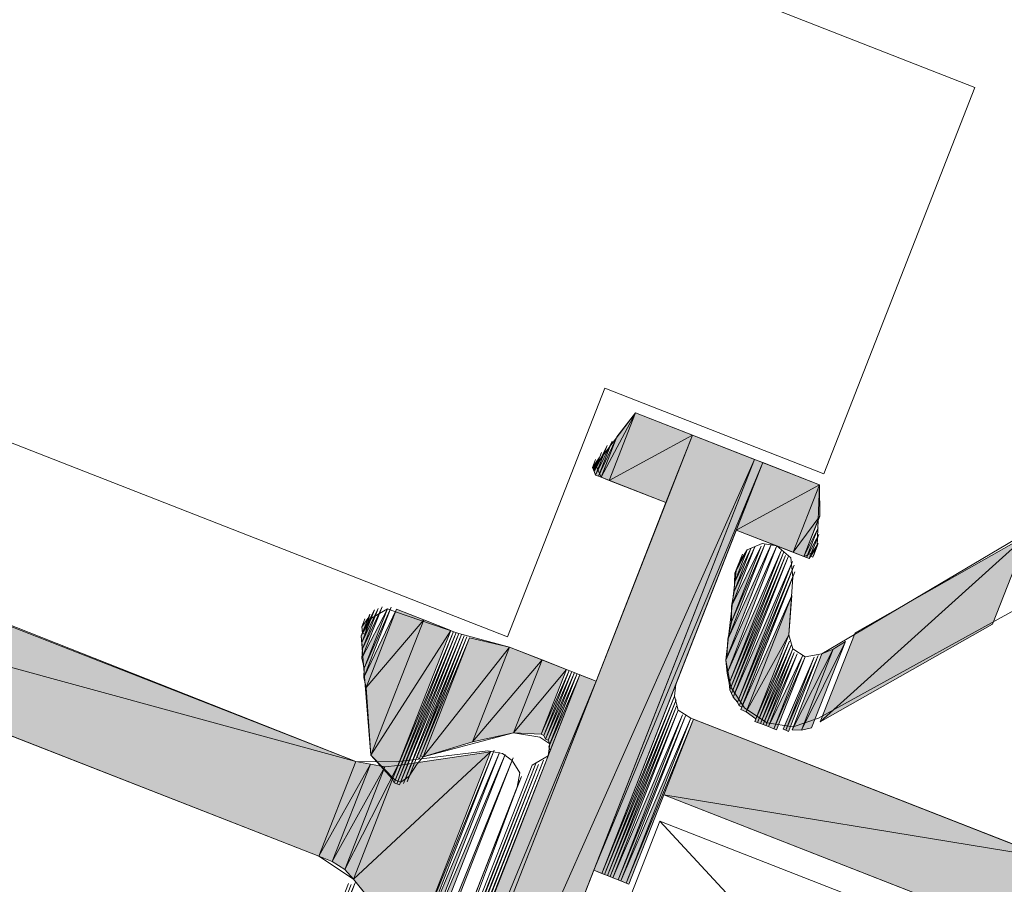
# Model space of a CAD drawing. Header units: millimetres. Extents: x -7374688 to -7372476, y 5958422 to 5960750.
# Tile 41 of 46: x -7373832 to -7373813, y 5960594 to 5960610. Entities that reach past the tile are written whole.
import ezdxf

# ---------------------------------------------------------------- set-up
doc = ezdxf.new("R2010")
doc.units = ezdxf.units.MM
doc.layers.add('Импорт в семействах', color=7, linetype='Continuous', lineweight=18)
doc.layers.add('Элементы узлов', color=7, linetype='Continuous', lineweight=18)

# ---------------------------------------------------------------- blocks, each defined once
blk = doc.blocks.new('Витражная стойка в сборе - Окно для витража_dwg-21250016-Разрез 6-6')
at = {"layer": 'Импорт в семействах'}
for points in [[(-7373825.314, 5960596.011), (-7373842.847, 5960600.804), (-7373842.146, 5960602.595)], [(-7373820.52, 5960601.332), (-7373820.673, 5960601.392), (-7373820.019, 5960602.611)], [(-7373820.673, 5960601.392), (-7373820.373, 5960602.159), (-7373820.019, 5960602.611)], [(-7373820.52, 5960601.332), (-7373820.019, 5960602.611), (-7373818.945, 5960602.19)], [(-7373829.191, 5960575.996), (-7373818.945, 5960602.19), (-7373817.768, 5960601.73), (-7373829.079, 5960576.25)], [(-7373819.445, 5960600.911), (-7373820.52, 5960601.332), (-7373818.945, 5960602.19)], [(-7373820.724, 5960601.412), (-7373820.776, 5960601.432), (-7373820.464, 5960602.077)], [(-7373820.673, 5960601.392), (-7373820.724, 5960601.412), (-7373820.373, 5960602.159)], [(-7373820.776, 5960601.432), (-7373820.806, 5960601.503), (-7373820.595, 5960601.892)], [(-7373828.015, 5960575.536), (-7373829.191, 5960575.996), (-7373817.768, 5960601.73), (-7373827.735, 5960576.25)], [(-7373820.806, 5960601.503), (-7373820.837, 5960601.574), (-7373820.726, 5960601.707)], [(-7373820.81, 5960593.954), (-7373817.768, 5960601.73), (-7373817.614, 5960601.67)], [(-7373820.656, 5960593.894), (-7373820.81, 5960593.954), (-7373817.614, 5960601.67)], [(-7373818.115, 5960600.391), (-7373817.614, 5960601.67), (-7373816.54, 5960601.25)], [(-7373817.04, 5960599.971), (-7373818.115, 5960600.391), (-7373816.54, 5960601.25)], [(-7373817.04, 5960599.971), (-7373816.54, 5960601.25), (-7373816.536, 5960600.658)], [(-7373826.015, 5960594.22), (-7373842.847, 5960600.804), (-7373825.314, 5960596.011)], [(-7373816.836, 5960599.891), (-7373817.04, 5960599.971), (-7373816.536, 5960600.658)], [(-7373816.785, 5960599.871), (-7373816.836, 5960599.891), (-7373816.564, 5960600.433)], [(-7373816.733, 5960599.851), (-7373816.785, 5960599.871), (-7373816.553, 5960600.311)], [(-7373816.526, 5960596.761), (-7373812.605, 5960600.3), (-7373813.266, 5960598.612)], [(-7373816.526, 5960596.761), (-7373815.866, 5960598.449), (-7373812.605, 5960600.3)], [(-7373818.291, 5960597.982), (-7373818.272, 5960598.329), (-7373817.45, 5960600.131)], [(-7373818.272, 5960598.329), (-7373818.204, 5960598.656), (-7373817.572, 5960600.12)], [(-7373816.663, 5960599.882), (-7373816.713, 5960599.902), (-7373816.563, 5960600.138)], [(-7373818.288, 5960597.686), (-7373818.311, 5960597.931), (-7373817.347, 5960600.091)], [(-7373818.246, 5960597.493), (-7373818.288, 5960597.686), (-7373817.265, 5960600)], [(-7373818.235, 5960597.371), (-7373818.246, 5960597.493), (-7373817.214, 5960599.98)], [(-7373818.204, 5960598.656), (-7373818.206, 5960598.952), (-7373817.643, 5960600.089)], [(-7373818.206, 5960598.952), (-7373818.157, 5960599.228), (-7373817.766, 5960600.078)], [(-7373818.157, 5960599.228), (-7373818.148, 5960599.401), (-7373817.837, 5960600.046)], [(-7373818.148, 5960599.401), (-7373818.139, 5960599.575), (-7373817.908, 5960600.015)], [(-7373818.203, 5960597.299), (-7373818.235, 5960597.371), (-7373817.183, 5960599.908)], [(-7373818.172, 5960597.228), (-7373818.203, 5960597.299), (-7373817.132, 5960599.888)], [(-7373818.09, 5960597.137), (-7373818.172, 5960597.228), (-7373817.049, 5960599.797)], [(-7373818.059, 5960597.066), (-7373818.09, 5960597.137), (-7373817.019, 5960599.726)], [(-7373818.008, 5960597.046), (-7373818.059, 5960597.066), (-7373817.007, 5960599.604)], [(-7373817.925, 5960596.954), (-7373818.028, 5960596.995), (-7373817.065, 5960599.154)], [(-7373817.925, 5960596.954), (-7373817.065, 5960599.154), (-7373817.12, 5960598.409)], [(-7373825.199, 5960598.266), (-7373825.21, 5960598.389), (-7373824.959, 5960598.88)], [(-7373825.188, 5960598.144), (-7373825.199, 5960598.266), (-7373824.888, 5960598.911)], [(-7373825.197, 5960597.97), (-7373825.188, 5960598.144), (-7373824.816, 5960598.942)], [(-7373825.155, 5960597.777), (-7373825.197, 5960597.97), (-7373824.714, 5960598.902)], [(-7373825.163, 5960597.603), (-7373825.155, 5960597.777), (-7373824.643, 5960598.933)], [(-7373825.121, 5960597.41), (-7373825.163, 5960597.603), (-7373824.541, 5960598.893)], [(-7373825.121, 5960597.41), (-7373824.541, 5960598.893), (-7373824.029, 5960598.693)], [(-7373825.19, 5960598.44), (-7373825.201, 5960598.562), (-7373825.07, 5960598.747)], [(-7373825.03, 5960596.135), (-7373825.121, 5960597.41), (-7373824.029, 5960598.693)], [(-7373825.03, 5960596.135), (-7373824.029, 5960598.693), (-7373823.517, 5960598.493)], [(-7373824.618, 5960595.679), (-7373825.03, 5960596.135), (-7373823.517, 5960598.493)], [(-7373824.587, 5960595.608), (-7373824.618, 5960595.679), (-7373823.466, 5960598.473)], [(-7373824.536, 5960595.588), (-7373824.587, 5960595.608), (-7373823.415, 5960598.453)], [(-7373824.485, 5960595.568), (-7373824.536, 5960595.588), (-7373823.364, 5960598.433)], [(-7373824.111, 5960596.071), (-7373824.162, 5960596.091), (-7373823.21, 5960598.373)], [(-7373824.04, 5960596.102), (-7373824.091, 5960596.122), (-7373823.16, 5960598.353)], [(-7373824.04, 5960596.102), (-7373823.16, 5960598.353), (-7373822.403, 5960598.175)], [(-7373817.741, 5960596.823), (-7373817.925, 5960596.954), (-7373817.12, 5960598.409)], [(-7373817.71, 5960596.752), (-7373817.761, 5960596.772), (-7373817.109, 5960598.287)], [(-7373816.882, 5960596.605), (-7373816.048, 5960598.285), (-7373816.689, 5960596.648)], [(-7373816.882, 5960596.605), (-7373816.282, 5960598.14), (-7373816.048, 5960598.285)], [(-7373824.04, 5960596.102), (-7373822.403, 5960598.175), (-7373823.103, 5960596.385)], [(-7373823.103, 5960596.385), (-7373822.403, 5960598.175), (-7373821.789, 5960597.935)], [(-7373817.658, 5960596.732), (-7373817.71, 5960596.752), (-7373817.078, 5960598.216)], [(-7373817.608, 5960596.712), (-7373817.658, 5960596.732), (-7373817.047, 5960598.145)], [(-7373817.556, 5960596.692), (-7373817.608, 5960596.712), (-7373817.016, 5960598.073)], [(-7373816.882, 5960596.605), (-7373817.056, 5960596.614), (-7373816.282, 5960598.14)], [(-7373817.056, 5960596.614), (-7373816.496, 5960598.047), (-7373816.282, 5960598.14)], [(-7373823.103, 5960596.385), (-7373821.789, 5960597.935), (-7373822.329, 5960596.554)], [(-7373822.329, 5960596.554), (-7373821.789, 5960597.935), (-7373821.329, 5960597.755)], [(-7373817.505, 5960596.672), (-7373817.556, 5960596.692), (-7373816.965, 5960598.053)], [(-7373817.403, 5960596.632), (-7373817.505, 5960596.672), (-7373816.862, 5960598.013)], [(-7373817.352, 5960596.612), (-7373817.403, 5960596.632), (-7373816.812, 5960597.994)], [(-7373817.178, 5960596.603), (-7373817.229, 5960596.623), (-7373816.638, 5960597.984)], [(-7373817.127, 5960596.583), (-7373817.178, 5960596.603), (-7373816.566, 5960598.016)], [(-7373821.809, 5960596.527), (-7373822.329, 5960596.554), (-7373821.329, 5960597.755)], [(-7373821.758, 5960596.507), (-7373821.809, 5960596.527), (-7373821.277, 5960597.735)], [(-7373821.727, 5960596.436), (-7373821.758, 5960596.507), (-7373821.226, 5960597.715)], [(-7373821.675, 5960596.416), (-7373821.727, 5960596.436), (-7373821.175, 5960597.695)], [(-7373827.677, 5960580.772), (-7373821.073, 5960597.655), (-7373820.766, 5960597.535)], [(-7373827.37, 5960580.652), (-7373827.677, 5960580.772), (-7373820.766, 5960597.535)], [(-7373821.644, 5960596.345), (-7373821.675, 5960596.416), (-7373821.124, 5960597.675)], [(-7373821.634, 5960596.222), (-7373821.664, 5960596.293), (-7373821.073, 5960597.655)], [(-7373820.605, 5960593.874), (-7373820.656, 5960593.894), (-7373819.284, 5960597.25)], [(-7373820.554, 5960593.854), (-7373820.605, 5960593.874), (-7373819.253, 5960597.179)], [(-7373820.503, 5960593.834), (-7373820.554, 5960593.854), (-7373819.243, 5960597.057)], [(-7373820.452, 5960593.814), (-7373820.503, 5960593.834), (-7373819.211, 5960596.986)], [(-7373820.349, 5960593.774), (-7373820.452, 5960593.814), (-7373819.129, 5960596.894)], [(-7373820.298, 5960593.754), (-7373820.349, 5960593.774), (-7373819.077, 5960596.874)], [(-7373820.196, 5960593.713), (-7373820.298, 5960593.754), (-7373818.975, 5960596.834)], [(-7373820.145, 5960593.693), (-7373820.196, 5960593.713), (-7373818.924, 5960596.814)], [(-7373812.222, 5960594.193), (-7373819.484, 5960595.382), (-7373818.924, 5960596.814)], [(-7373824.215, 5960592.336), (-7373824.246, 5960592.407), (-7373822.694, 5960596.224)], [(-7373827.057, 5960582.358), (-7373827.088, 5960582.429), (-7373821.694, 5960596.069)], [(-7373824.246, 5960592.407), (-7373825.359, 5960593.786), (-7373822.765, 5960596.193)], [(-7373825.359, 5960593.786), (-7373824.518, 5960595.935), (-7373822.765, 5960596.193)], [(-7373824.113, 5960592.296), (-7373824.215, 5960592.336), (-7373822.592, 5960596.184)], [(-7373824.03, 5960592.205), (-7373824.113, 5960592.296), (-7373822.489, 5960596.144)], [(-7373823.857, 5960592.196), (-7373823.908, 5960592.216), (-7373822.336, 5960596.084)], [(-7373827.15, 5960582.571), (-7373827.181, 5960582.643), (-7373821.907, 5960595.975)], [(-7373827.099, 5960582.551), (-7373827.15, 5960582.571), (-7373821.856, 5960595.955)], [(-7373827.068, 5960582.48), (-7373827.099, 5960582.551), (-7373821.784, 5960595.987)], [(-7373826.015, 5960594.22), (-7373825.314, 5960596.011), (-7373825.038, 5960595.962)], [(-7373825.759, 5960594.12), (-7373826.015, 5960594.22), (-7373825.038, 5960595.962)], [(-7373825.759, 5960594.12), (-7373825.038, 5960595.962), (-7373824.763, 5960595.913)], [(-7373825.523, 5960593.969), (-7373825.759, 5960594.12), (-7373824.763, 5960595.913)], [(-7373825.359, 5960593.786), (-7373825.523, 5960593.969), (-7373824.518, 5960595.935)], [(-7373825.523, 5960593.969), (-7373824.763, 5960595.913), (-7373824.518, 5960595.935)], [(-7373812.782, 5960592.76), (-7373819.484, 5960595.382), (-7373812.222, 5960594.193)]]:
    blk.add_hatch(color=256, dxfattribs=at).paths.add_polyline_path(points)
for p, q in [((-7373842.146, 5960602.595), (-7373825.314, 5960596.011)), ((-7373820.673, 5960601.392), (-7373820.019, 5960602.611)), ((-7373820.019, 5960602.611), (-7373820.673, 5960601.392)), ((-7373820.019, 5960602.611), (-7373820.52, 5960601.332)), ((-7373820.52, 5960601.332), (-7373820.019, 5960602.611)), ((-7373820.373, 5960602.159), (-7373820.019, 5960602.611)), ((-7373820.019, 5960602.611), (-7373818.945, 5960602.19)), ((-7373829.191, 5960575.996), (-7373818.945, 5960602.19)), ((-7373820.52, 5960601.332), (-7373818.945, 5960602.19)), ((-7373818.945, 5960602.19), (-7373820.52, 5960601.332)), ((-7373818.945, 5960602.19), (-7373819.445, 5960600.911)), ((-7373818.945, 5960602.19), (-7373817.768, 5960601.73)), ((-7373820.776, 5960601.432), (-7373820.464, 5960602.077)), ((-7373820.724, 5960601.412), (-7373820.373, 5960602.159)), ((-7373820.464, 5960602.077), (-7373820.724, 5960601.412)), ((-7373820.373, 5960602.159), (-7373820.673, 5960601.392)), ((-7373820.673, 5960601.392), (-7373820.373, 5960602.159)), ((-7373820.806, 5960601.503), (-7373820.595, 5960601.892)), ((-7373820.595, 5960601.892), (-7373820.776, 5960601.432)), ((-7373829.191, 5960575.996), (-7373817.768, 5960601.73)), ((-7373817.768, 5960601.73), (-7373829.079, 5960576.25)), ((-7373817.768, 5960601.73), (-7373827.735, 5960576.25)), ((-7373820.837, 5960601.574), (-7373820.726, 5960601.707)), ((-7373820.81, 5960593.954), (-7373817.768, 5960601.73)), ((-7373820.81, 5960593.954), (-7373817.614, 5960601.67)), ((-7373817.614, 5960601.67), (-7373820.81, 5960593.954)), ((-7373820.726, 5960601.707), (-7373820.806, 5960601.503)), ((-7373817.614, 5960601.67), (-7373820.656, 5960593.894)), ((-7373818.115, 5960600.391), (-7373817.614, 5960601.67)), ((-7373817.768, 5960601.73), (-7373817.614, 5960601.67)), ((-7373817.614, 5960601.67), (-7373816.54, 5960601.25)), ((-7373820.806, 5960601.503), (-7373820.837, 5960601.574)), ((-7373820.776, 5960601.432), (-7373820.806, 5960601.503)), ((-7373820.724, 5960601.412), (-7373820.776, 5960601.432)), ((-7373820.673, 5960601.392), (-7373820.724, 5960601.412)), ((-7373820.52, 5960601.332), (-7373820.673, 5960601.392)), ((-7373819.445, 5960600.911), (-7373820.52, 5960601.332)), ((-7373818.115, 5960600.391), (-7373816.54, 5960601.25)), ((-7373816.54, 5960601.25), (-7373818.115, 5960600.391)), ((-7373816.54, 5960601.25), (-7373817.04, 5960599.971)), ((-7373817.04, 5960599.971), (-7373816.54, 5960601.25)), ((-7373816.54, 5960601.25), (-7373816.536, 5960600.658)), ((-7373826.015, 5960594.22), (-7373842.847, 5960600.804)), ((-7373842.847, 5960600.804), (-7373825.314, 5960596.011)), ((-7373825.314, 5960596.011), (-7373842.847, 5960600.804)), ((-7373817.04, 5960599.971), (-7373816.536, 5960600.658)), ((-7373816.536, 5960600.658), (-7373817.04, 5960599.971)), ((-7373816.536, 5960600.658), (-7373816.836, 5960599.891)), ((-7373817.04, 5960599.971), (-7373818.115, 5960600.391)), ((-7373816.836, 5960599.891), (-7373816.564, 5960600.433)), ((-7373816.564, 5960600.433), (-7373816.785, 5960599.871)), ((-7373816.785, 5960599.871), (-7373816.553, 5960600.311)), ((-7373816.553, 5960600.311), (-7373816.733, 5960599.851)), ((-7373816.526, 5960596.761), (-7373812.605, 5960600.3)), ((-7373812.605, 5960600.3), (-7373816.526, 5960596.761)), ((-7373815.866, 5960598.449), (-7373812.605, 5960600.3)), ((-7373812.605, 5960600.3), (-7373813.266, 5960598.612)), ((-7373817.45, 5960600.131), (-7373818.291, 5960597.982)), ((-7373818.272, 5960598.329), (-7373817.45, 5960600.131)), ((-7373817.572, 5960600.12), (-7373818.272, 5960598.329)), ((-7373818.204, 5960598.656), (-7373817.572, 5960600.12)), ((-7373816.713, 5960599.902), (-7373816.563, 5960600.138)), ((-7373816.563, 5960600.138), (-7373816.663, 5960599.882)), ((-7373818.311, 5960597.931), (-7373817.347, 5960600.091)), ((-7373817.347, 5960600.091), (-7373818.288, 5960597.686)), ((-7373818.288, 5960597.686), (-7373817.265, 5960600)), ((-7373817.265, 5960600), (-7373818.246, 5960597.493)), ((-7373818.246, 5960597.493), (-7373817.214, 5960599.98)), ((-7373817.214, 5960599.98), (-7373818.235, 5960597.371)), ((-7373818.206, 5960598.952), (-7373817.643, 5960600.089)), ((-7373817.766, 5960600.078), (-7373818.206, 5960598.952)), ((-7373817.643, 5960600.089), (-7373818.204, 5960598.656)), ((-7373818.157, 5960599.228), (-7373817.766, 5960600.078)), ((-7373817.837, 5960600.046), (-7373818.157, 5960599.228)), ((-7373818.148, 5960599.401), (-7373817.837, 5960600.046)), ((-7373817.908, 5960600.015), (-7373818.148, 5960599.401)), ((-7373818.139, 5960599.575), (-7373817.908, 5960600.015)), ((-7373816.836, 5960599.891), (-7373817.04, 5960599.971)), ((-7373818.235, 5960597.371), (-7373817.183, 5960599.908)), ((-7373817.183, 5960599.908), (-7373818.203, 5960597.299)), ((-7373818.203, 5960597.299), (-7373817.132, 5960599.888)), ((-7373817.132, 5960599.888), (-7373818.172, 5960597.228)), ((-7373818.172, 5960597.228), (-7373817.049, 5960599.797)), ((-7373817.049, 5960599.797), (-7373818.09, 5960597.137)), ((-7373816.785, 5960599.871), (-7373816.836, 5960599.891)), ((-7373816.733, 5960599.851), (-7373816.785, 5960599.871)), ((-7373816.663, 5960599.882), (-7373816.713, 5960599.902)), ((-7373818.148, 5960599.401), (-7373818.139, 5960599.575)), ((-7373818.09, 5960597.137), (-7373817.019, 5960599.726)), ((-7373817.019, 5960599.726), (-7373818.059, 5960597.066)), ((-7373818.059, 5960597.066), (-7373817.007, 5960599.604)), ((-7373817.007, 5960599.604), (-7373818.008, 5960597.046)), ((-7373818.157, 5960599.228), (-7373818.148, 5960599.401)), ((-7373818.206, 5960598.952), (-7373818.157, 5960599.228)), ((-7373818.028, 5960596.995), (-7373817.065, 5960599.154)), ((-7373817.065, 5960599.154), (-7373817.925, 5960596.954)), ((-7373817.925, 5960596.954), (-7373817.065, 5960599.154)), ((-7373817.065, 5960599.154), (-7373817.12, 5960598.409)), ((-7373825.21, 5960598.389), (-7373824.959, 5960598.88)), ((-7373825.199, 5960598.266), (-7373824.888, 5960598.911)), ((-7373824.959, 5960598.88), (-7373825.199, 5960598.266)), ((-7373824.816, 5960598.942), (-7373825.197, 5960597.97)), ((-7373825.197, 5960597.97), (-7373824.714, 5960598.902)), ((-7373825.188, 5960598.144), (-7373824.816, 5960598.942)), ((-7373824.888, 5960598.911), (-7373825.188, 5960598.144)), ((-7373824.643, 5960598.933), (-7373825.163, 5960597.603)), ((-7373825.163, 5960597.603), (-7373824.541, 5960598.893)), ((-7373825.155, 5960597.777), (-7373824.643, 5960598.933)), ((-7373824.714, 5960598.902), (-7373825.155, 5960597.777)), ((-7373824.541, 5960598.893), (-7373825.121, 5960597.41)), ((-7373825.121, 5960597.41), (-7373824.541, 5960598.893)), ((-7373824.541, 5960598.893), (-7373824.029, 5960598.693)), ((-7373818.204, 5960598.656), (-7373818.206, 5960598.952)), ((-7373825.201, 5960598.562), (-7373825.07, 5960598.747)), ((-7373825.07, 5960598.747), (-7373825.19, 5960598.44)), ((-7373825.121, 5960597.41), (-7373824.029, 5960598.693)), ((-7373824.029, 5960598.693), (-7373825.121, 5960597.41)), ((-7373824.029, 5960598.693), (-7373825.03, 5960596.135)), ((-7373825.03, 5960596.135), (-7373824.029, 5960598.693)), ((-7373824.029, 5960598.693), (-7373823.517, 5960598.493)), ((-7373818.272, 5960598.329), (-7373818.204, 5960598.656)), ((-7373825.19, 5960598.44), (-7373825.201, 5960598.562)), ((-7373825.03, 5960596.135), (-7373823.517, 5960598.493)), ((-7373823.517, 5960598.493), (-7373825.03, 5960596.135)), ((-7373823.517, 5960598.493), (-7373824.618, 5960595.679)), ((-7373824.618, 5960595.679), (-7373823.466, 5960598.473)), ((-7373823.466, 5960598.473), (-7373824.587, 5960595.608)), ((-7373824.587, 5960595.608), (-7373823.415, 5960598.453)), ((-7373823.415, 5960598.453), (-7373824.536, 5960595.588)), ((-7373813.266, 5960598.612), (-7373816.526, 5960596.761)), ((-7373816.526, 5960596.761), (-7373815.866, 5960598.449)), ((-7373825.199, 5960598.266), (-7373825.21, 5960598.389)), ((-7373825.188, 5960598.144), (-7373825.199, 5960598.266)), ((-7373824.536, 5960595.588), (-7373823.364, 5960598.433)), ((-7373823.364, 5960598.433), (-7373824.485, 5960595.568)), ((-7373824.162, 5960596.091), (-7373823.21, 5960598.373)), ((-7373823.21, 5960598.373), (-7373824.111, 5960596.071)), ((-7373824.091, 5960596.122), (-7373823.16, 5960598.353)), ((-7373823.16, 5960598.353), (-7373824.04, 5960596.102)), ((-7373824.04, 5960596.102), (-7373823.16, 5960598.353)), ((-7373823.16, 5960598.353), (-7373822.403, 5960598.175)), ((-7373818.291, 5960597.982), (-7373818.272, 5960598.329)), ((-7373817.925, 5960596.954), (-7373817.12, 5960598.409)), ((-7373817.12, 5960598.409), (-7373817.925, 5960596.954)), ((-7373817.761, 5960596.772), (-7373817.109, 5960598.287)), ((-7373817.12, 5960598.409), (-7373817.741, 5960596.823)), ((-7373817.109, 5960598.287), (-7373817.71, 5960596.752)), ((-7373816.882, 5960596.605), (-7373816.048, 5960598.285)), ((-7373816.048, 5960598.285), (-7373816.882, 5960596.605)), ((-7373816.048, 5960598.285), (-7373816.689, 5960596.648)), ((-7373816.282, 5960598.14), (-7373816.048, 5960598.285)), ((-7373825.197, 5960597.97), (-7373825.188, 5960598.144)), ((-7373824.04, 5960596.102), (-7373822.403, 5960598.175)), ((-7373822.403, 5960598.175), (-7373824.04, 5960596.102)), ((-7373822.403, 5960598.175), (-7373823.103, 5960596.385)), ((-7373823.103, 5960596.385), (-7373822.403, 5960598.175)), ((-7373822.403, 5960598.175), (-7373821.789, 5960597.935)), ((-7373817.71, 5960596.752), (-7373817.078, 5960598.216)), ((-7373817.078, 5960598.216), (-7373817.658, 5960596.732)), ((-7373817.658, 5960596.732), (-7373817.047, 5960598.145)), ((-7373817.047, 5960598.145), (-7373817.608, 5960596.712)), ((-7373817.608, 5960596.712), (-7373817.016, 5960598.073)), ((-7373817.016, 5960598.073), (-7373817.556, 5960596.692)), ((-7373817.056, 5960596.614), (-7373816.282, 5960598.14)), ((-7373816.282, 5960598.14), (-7373817.056, 5960596.614)), ((-7373816.282, 5960598.14), (-7373816.882, 5960596.605)), ((-7373816.882, 5960596.605), (-7373816.282, 5960598.14)), ((-7373816.496, 5960598.047), (-7373816.282, 5960598.14)), ((-7373825.155, 5960597.777), (-7373825.197, 5960597.97)), ((-7373823.103, 5960596.385), (-7373821.789, 5960597.935)), ((-7373821.789, 5960597.935), (-7373823.103, 5960596.385)), ((-7373821.789, 5960597.935), (-7373822.329, 5960596.554)), ((-7373822.329, 5960596.554), (-7373821.789, 5960597.935)), ((-7373821.789, 5960597.935), (-7373821.329, 5960597.755)), ((-7373818.288, 5960597.686), (-7373818.311, 5960597.931)), ((-7373817.556, 5960596.692), (-7373816.965, 5960598.053)), ((-7373816.965, 5960598.053), (-7373817.505, 5960596.672)), ((-7373817.505, 5960596.672), (-7373816.862, 5960598.013)), ((-7373816.862, 5960598.013), (-7373817.403, 5960596.632)), ((-7373817.403, 5960596.632), (-7373816.812, 5960597.994)), ((-7373816.812, 5960597.994), (-7373817.352, 5960596.612)), ((-7373817.229, 5960596.623), (-7373816.638, 5960597.984)), ((-7373817.178, 5960596.603), (-7373816.566, 5960598.016)), ((-7373816.638, 5960597.984), (-7373817.178, 5960596.603)), ((-7373816.566, 5960598.016), (-7373817.127, 5960596.583)), ((-7373817.056, 5960596.614), (-7373816.496, 5960598.047)), ((-7373825.163, 5960597.603), (-7373825.155, 5960597.777)), ((-7373822.329, 5960596.554), (-7373821.329, 5960597.755)), ((-7373821.329, 5960597.755), (-7373822.329, 5960596.554)), ((-7373821.329, 5960597.755), (-7373821.809, 5960596.527)), ((-7373821.809, 5960596.527), (-7373821.277, 5960597.735)), ((-7373821.277, 5960597.735), (-7373821.758, 5960596.507)), ((-7373821.758, 5960596.507), (-7373821.226, 5960597.715)), ((-7373821.226, 5960597.715), (-7373821.727, 5960596.436)), ((-7373821.727, 5960596.436), (-7373821.175, 5960597.695)), ((-7373821.175, 5960597.695), (-7373821.675, 5960596.416)), ((-7373827.677, 5960580.772), (-7373821.073, 5960597.655)), ((-7373827.677, 5960580.772), (-7373820.766, 5960597.535)), ((-7373820.766, 5960597.535), (-7373827.677, 5960580.772)), ((-7373820.766, 5960597.535), (-7373827.37, 5960580.652)), ((-7373825.121, 5960597.41), (-7373825.163, 5960597.603)), ((-7373821.675, 5960596.416), (-7373821.124, 5960597.675)), ((-7373821.664, 5960596.293), (-7373821.073, 5960597.655)), ((-7373821.124, 5960597.675), (-7373821.644, 5960596.345)), ((-7373821.073, 5960597.655), (-7373821.634, 5960596.222)), ((-7373821.073, 5960597.655), (-7373820.766, 5960597.535)), ((-7373818.246, 5960597.493), (-7373818.288, 5960597.686)), ((-7373825.03, 5960596.135), (-7373825.121, 5960597.41)), ((-7373818.235, 5960597.371), (-7373818.246, 5960597.493)), ((-7373818.203, 5960597.299), (-7373818.235, 5960597.371)), ((-7373820.656, 5960593.894), (-7373819.284, 5960597.25)), ((-7373819.284, 5960597.25), (-7373820.605, 5960593.874)), ((-7373820.605, 5960593.874), (-7373819.253, 5960597.179)), ((-7373819.253, 5960597.179), (-7373820.554, 5960593.854)), ((-7373818.172, 5960597.228), (-7373818.203, 5960597.299)), ((-7373818.09, 5960597.137), (-7373818.172, 5960597.228)), ((-7373818.059, 5960597.066), (-7373818.09, 5960597.137)), ((-7373820.554, 5960593.854), (-7373819.243, 5960597.057)), ((-7373819.243, 5960597.057), (-7373820.503, 5960593.834)), ((-7373820.503, 5960593.834), (-7373819.211, 5960596.986)), ((-7373819.211, 5960596.986), (-7373820.452, 5960593.814)), ((-7373818.008, 5960597.046), (-7373818.059, 5960597.066)), ((-7373817.925, 5960596.954), (-7373818.028, 5960596.995)), ((-7373817.741, 5960596.823), (-7373817.925, 5960596.954)), ((-7373820.452, 5960593.814), (-7373819.129, 5960596.894)), ((-7373819.129, 5960596.894), (-7373820.349, 5960593.774)), ((-7373820.349, 5960593.774), (-7373819.077, 5960596.874)), ((-7373819.077, 5960596.874), (-7373820.298, 5960593.754)), ((-7373820.298, 5960593.754), (-7373818.975, 5960596.834)), ((-7373818.975, 5960596.834), (-7373820.196, 5960593.713)), ((-7373820.196, 5960593.713), (-7373818.924, 5960596.814)), ((-7373818.924, 5960596.814), (-7373820.145, 5960593.693)), ((-7373819.484, 5960595.382), (-7373818.924, 5960596.814)), ((-7373818.924, 5960596.814), (-7373812.222, 5960594.193)), ((-7373817.71, 5960596.752), (-7373817.761, 5960596.772)), ((-7373817.658, 5960596.732), (-7373817.71, 5960596.752)), ((-7373817.608, 5960596.712), (-7373817.658, 5960596.732)), ((-7373817.556, 5960596.692), (-7373817.608, 5960596.712)), ((-7373817.505, 5960596.672), (-7373817.556, 5960596.692)), ((-7373817.403, 5960596.632), (-7373817.505, 5960596.672)), ((-7373817.352, 5960596.612), (-7373817.403, 5960596.632)), ((-7373817.178, 5960596.603), (-7373817.229, 5960596.623)), ((-7373817.127, 5960596.583), (-7373817.178, 5960596.603)), ((-7373816.882, 5960596.605), (-7373817.056, 5960596.614)), ((-7373816.689, 5960596.648), (-7373816.882, 5960596.605)), ((-7373822.329, 5960596.554), (-7373823.103, 5960596.385)), ((-7373821.809, 5960596.527), (-7373822.329, 5960596.554)), ((-7373821.758, 5960596.507), (-7373821.809, 5960596.527)), ((-7373821.727, 5960596.436), (-7373821.758, 5960596.507)), ((-7373821.675, 5960596.416), (-7373821.727, 5960596.436)), ((-7373821.644, 5960596.345), (-7373821.675, 5960596.416)), ((-7373824.246, 5960592.407), (-7373822.694, 5960596.224)), ((-7373822.694, 5960596.224), (-7373824.215, 5960592.336)), ((-7373823.103, 5960596.385), (-7373824.04, 5960596.102)), ((-7373821.634, 5960596.222), (-7373821.664, 5960596.293)), ((-7373827.088, 5960582.429), (-7373821.694, 5960596.069)), ((-7373821.694, 5960596.069), (-7373827.057, 5960582.358)), ((-7373825.359, 5960593.786), (-7373822.765, 5960596.193)), ((-7373822.765, 5960596.193), (-7373825.359, 5960593.786)), ((-7373824.618, 5960595.679), (-7373825.03, 5960596.135)), ((-7373824.518, 5960595.935), (-7373822.765, 5960596.193)), ((-7373822.765, 5960596.193), (-7373824.246, 5960592.407)), ((-7373824.215, 5960592.336), (-7373822.592, 5960596.184)), ((-7373824.111, 5960596.071), (-7373824.162, 5960596.091)), ((-7373822.592, 5960596.184), (-7373824.113, 5960592.296)), ((-7373824.113, 5960592.296), (-7373822.489, 5960596.144)), ((-7373824.04, 5960596.102), (-7373824.091, 5960596.122)), ((-7373822.489, 5960596.144), (-7373824.03, 5960592.205)), ((-7373823.908, 5960592.216), (-7373822.336, 5960596.084)), ((-7373822.336, 5960596.084), (-7373823.857, 5960592.196)), ((-7373827.181, 5960582.643), (-7373821.907, 5960595.975)), ((-7373821.907, 5960595.975), (-7373827.15, 5960582.571)), ((-7373827.15, 5960582.571), (-7373821.856, 5960595.955)), ((-7373827.099, 5960582.551), (-7373821.784, 5960595.987)), ((-7373821.856, 5960595.955), (-7373827.099, 5960582.551)), ((-7373821.784, 5960595.987), (-7373827.068, 5960582.48)), ((-7373825.314, 5960596.011), (-7373826.015, 5960594.22)), ((-7373826.015, 5960594.22), (-7373825.314, 5960596.011)), ((-7373826.015, 5960594.22), (-7373825.038, 5960595.962)), ((-7373825.038, 5960595.962), (-7373826.015, 5960594.22)), ((-7373825.038, 5960595.962), (-7373825.759, 5960594.12)), ((-7373825.759, 5960594.12), (-7373825.038, 5960595.962)), ((-7373825.759, 5960594.12), (-7373824.763, 5960595.913)), ((-7373824.763, 5960595.913), (-7373825.759, 5960594.12)), ((-7373825.523, 5960593.969), (-7373824.518, 5960595.935)), ((-7373824.518, 5960595.935), (-7373825.523, 5960593.969)), ((-7373824.763, 5960595.913), (-7373825.523, 5960593.969)), ((-7373825.523, 5960593.969), (-7373824.763, 5960595.913)), ((-7373824.518, 5960595.935), (-7373825.359, 5960593.786)), ((-7373825.359, 5960593.786), (-7373824.518, 5960595.935)), ((-7373825.314, 5960596.011), (-7373825.038, 5960595.962)), ((-7373825.038, 5960595.962), (-7373824.763, 5960595.913)), ((-7373824.763, 5960595.913), (-7373824.518, 5960595.935)), ((-7373824.587, 5960595.608), (-7373824.618, 5960595.679)), ((-7373824.536, 5960595.588), (-7373824.587, 5960595.608)), ((-7373824.485, 5960595.568), (-7373824.536, 5960595.588)), ((-7373812.782, 5960592.76), (-7373819.484, 5960595.382)), ((-7373819.484, 5960595.382), (-7373812.222, 5960594.193)), ((-7373812.222, 5960594.193), (-7373819.484, 5960595.382)), ((-7373825.759, 5960594.12), (-7373826.015, 5960594.22)), ((-7373825.523, 5960593.969), (-7373825.759, 5960594.12)), ((-7373825.359, 5960593.786), (-7373825.523, 5960593.969)), ((-7373824.246, 5960592.407), (-7373825.359, 5960593.786)), ((-7373820.656, 5960593.894), (-7373820.81, 5960593.954)), ((-7373820.605, 5960593.874), (-7373820.656, 5960593.894)), ((-7373820.554, 5960593.854), (-7373820.605, 5960593.874)), ((-7373820.503, 5960593.834), (-7373820.554, 5960593.854)), ((-7373820.452, 5960593.814), (-7373820.503, 5960593.834)), ((-7373820.349, 5960593.774), (-7373820.452, 5960593.814)), ((-7373820.298, 5960593.754), (-7373820.349, 5960593.774)), ((-7373820.196, 5960593.713), (-7373820.298, 5960593.754)), ((-7373820.145, 5960593.693), (-7373820.196, 5960593.713))]:
    blk.add_line(p, q, dxfattribs=at)
at = {"layer": 'Импорт в семействах', "color": 9, "true_color": 0xc0c0c0}
blk.add_line((-7373797.52, 5960571.158), (-7373819.562, 5960594.881), dxfattribs=at)
at = {"layer": 'Импорт в семействах', "flags": 128}
for points in [[(-7373848.281, 5960608.475), (-7373847.901, 5960609.447), (-7373846.008, 5960608.707), (-7373846.388, 5960607.735), (-7373822.445, 5960598.369), (-7373820.604, 5960603.075), (-7373816.46, 5960601.454), (-7373813.598, 5960608.77), (-7373847.313, 5960621.959), (-7373852.016, 5960609.936)], [(-7373816.836, 5960599.891), (-7373816.576, 5960600.556), (-7373816.836, 5960599.891), (-7373816.536, 5960600.658), (-7373816.576, 5960600.556)], [(-7373818.291, 5960597.982), (-7373817.45, 5960600.131), (-7373818.311, 5960597.931), (-7373818.291, 5960597.982), (-7373817.45, 5960600.131)], [(-7373818.288, 5960597.686), (-7373817.347, 5960600.091), (-7373818.288, 5960597.686), (-7373817.347, 5960600.091)], [(-7373818.246, 5960597.493), (-7373817.265, 5960600), (-7373818.246, 5960597.493), (-7373817.265, 5960600)], [(-7373825.181, 5960598.613), (-7373825.141, 5960598.715), (-7373825.201, 5960598.562), (-7373825.181, 5960598.613), (-7373825.141, 5960598.715)], [(-7373824.587, 5960595.608), (-7373823.466, 5960598.473), (-7373824.587, 5960595.608), (-7373823.466, 5960598.473)], [(-7373817.556, 5960596.692), (-7373817.016, 5960598.073), (-7373817.556, 5960596.692), (-7373817.016, 5960598.073)], [(-7373817.352, 5960596.612), (-7373816.812, 5960597.994), (-7373817.352, 5960596.612), (-7373816.812, 5960597.994)], [(-7373817.127, 5960596.583), (-7373816.566, 5960598.016), (-7373817.127, 5960596.583), (-7373816.566, 5960598.016)], [(-7373821.758, 5960596.507), (-7373821.277, 5960597.735), (-7373821.758, 5960596.507), (-7373821.277, 5960597.735)], [(-7373821.644, 5960596.345), (-7373821.124, 5960597.675), (-7373821.664, 5960596.293), (-7373821.644, 5960596.345), (-7373821.124, 5960597.675)], [(-7373820.656, 5960593.894), (-7373819.296, 5960597.373), (-7373820.656, 5960593.894), (-7373819.256, 5960597.475), (-7373819.296, 5960597.373)], [(-7373827.077, 5960582.307), (-7373821.674, 5960596.12), (-7373827.077, 5960582.307), (-7373827.097, 5960582.256), (-7373821.674, 5960596.12), (-7373827.057, 5960582.358), (-7373821.694, 5960596.069), (-7373827.077, 5960582.307), (-7373827.057, 5960582.358), (-7373821.694, 5960596.069), (-7373827.057, 5960582.358), (-7373821.694, 5960596.069), (-7373827.077, 5960582.307), (-7373821.694, 5960596.069)], [(-7373827.068, 5960582.48), (-7373821.764, 5960596.038), (-7373827.088, 5960582.429), (-7373827.068, 5960582.48), (-7373821.764, 5960596.038)], [(-7373823.501, 5960592.352), (-7373822.22, 5960595.626), (-7373823.461, 5960592.454), (-7373823.501, 5960592.352), (-7373822.18, 5960595.728), (-7373822.22, 5960595.626)], [(-7373819.562, 5960594.881), (-7373792.396, 5960584.255), (-7373797.52, 5960571.158), (-7373824.685, 5960581.784)]]:
    blk.add_lwpolyline(points, close=True, dxfattribs=at)
for points in [[(-7373812.047, 5960599.315), (-7373816.557, 5960596.832), (-7373817.036, 5960596.666), (-7373817.536, 5960596.743), (-7373817.956, 5960597.026), (-7373818.215, 5960597.422), (-7373818.311, 5960597.931), (-7373818.119, 5960599.626), (-7373818.059, 5960599.779), (-7373817.908, 5960600.015), (-7373817.623, 5960600.14), (-7373817.347, 5960600.091), (-7373817.08, 5960599.868), (-7373817.047, 5960599.501), (-7373817.12, 5960598.409), (-7373817.047, 5960598.145), (-7373816.812, 5960597.994), (-7373816.496, 5960598.047), (-7373812.657, 5960600.321)], [(-7373842.847, 5960600.804), (-7373826.015, 5960594.22), (-7373825.359, 5960593.786), (-7373824.246, 5960592.407), (-7373824.062, 5960592.276), (-7373823.837, 5960592.247), (-7373823.552, 5960592.372), (-7373823.37, 5960592.537), (-7373822.26, 5960595.524), (-7373822.211, 5960595.8), (-7373822.356, 5960596.033), (-7373822.541, 5960596.165), (-7373822.817, 5960596.213), (-7373824.549, 5960596.006), (-7373825.314, 5960596.011), (-7373842.126, 5960602.646)], [(-7373816.583, 5960600.087), (-7373816.54, 5960601.25), (-7373820.019, 5960602.611), (-7373820.746, 5960601.656), (-7373820.766, 5960601.605), (-7373820.673, 5960601.392), (-7373819.445, 5960600.911), (-7373820.766, 5960597.535), (-7373822.403, 5960598.175), (-7373823.364, 5960598.433), (-7373824.561, 5960598.842), (-7373824.714, 5960598.902), (-7373825.019, 5960598.726), (-7373825.19, 5960598.44), (-7373825.139, 5960598.42), (-7373825.05, 5960598.798), (-7373825.21, 5960598.389), (-7373825.19, 5960598.44), (-7373825.05, 5960598.798), (-7373825.19, 5960598.44), (-7373825.05, 5960598.798), (-7373825.21, 5960598.389), (-7373825.05, 5960598.798), (-7373825.21, 5960598.389), (-7373825.03, 5960596.135), (-7373824.567, 5960595.659), (-7373824.465, 5960595.619), (-7373824.302, 5960595.733), (-7373824.151, 5960595.968), (-7373824.04, 5960596.102), (-7373822.329, 5960596.554), (-7373821.829, 5960596.476), (-7373821.644, 5960596.345), (-7373821.674, 5960596.12), (-7373821.978, 5960595.944), (-7373823.439, 5960592.21)], [(-7373820.817, 5960601.625), (-7373820.797, 5960601.676), (-7373820.817, 5960601.625), (-7373820.797, 5960601.676), (-7373820.817, 5960601.625), (-7373820.797, 5960601.676), (-7373820.817, 5960601.625), (-7373820.777, 5960601.727), (-7373820.837, 5960601.574), (-7373820.817, 5960601.625), (-7373820.777, 5960601.727), (-7373820.817, 5960601.625), (-7373820.777, 5960601.727), (-7373820.837, 5960601.574), (-7373820.777, 5960601.727), (-7373820.837, 5960601.574), (-7373820.706, 5960601.759), (-7373820.806, 5960601.503), (-7373820.706, 5960601.759), (-7373820.806, 5960601.503), (-7373820.666, 5960601.861), (-7373820.806, 5960601.503), (-7373820.666, 5960601.861), (-7373820.806, 5960601.503), (-7373820.555, 5960601.995), (-7373820.776, 5960601.432), (-7373820.555, 5960601.995), (-7373820.776, 5960601.432)], [(-7373798.318, 5960592.942), (-7373798.276, 5960594.105), (-7373801.704, 5960595.446), (-7373802.482, 5960594.512), (-7373802.502, 5960594.461), (-7373802.408, 5960594.247), (-7373801.129, 5960593.747), (-7373802.321, 5960590.851), (-7373802.595, 5960590.604), (-7373802.962, 5960590.57), (-7373810.227, 5960593.412), (-7373810.654, 5960593.225), (-7373811.473, 5960593.546), (-7373811.659, 5960593.972), (-7373818.975, 5960596.834), (-7373819.211, 5960596.986), (-7373819.284, 5960597.25), (-7373819.256, 5960597.475), (-7373818.115, 5960600.391), (-7373816.836, 5960599.891), (-7373816.623, 5960599.984), (-7373816.603, 5960600.035)], [(-7373816.603, 5960600.035), (-7373816.623, 5960599.984), (-7373816.603, 5960600.035), (-7373816.623, 5960599.984), (-7373816.603, 5960600.035), (-7373816.643, 5960599.933), (-7373816.603, 5960600.035), (-7373816.583, 5960600.087), (-7373816.643, 5960599.933), (-7373816.623, 5960599.984), (-7373816.603, 5960600.035), (-7373816.643, 5960599.933), (-7373816.583, 5960600.087), (-7373816.643, 5960599.933), (-7373816.583, 5960600.087), (-7373816.663, 5960599.882), (-7373816.583, 5960600.087), (-7373816.663, 5960599.882), (-7373816.643, 5960599.933), (-7373816.583, 5960600.087), (-7373816.663, 5960599.882), (-7373816.583, 5960600.087), (-7373816.563, 5960600.138), (-7373816.663, 5960599.882), (-7373816.583, 5960600.087), (-7373816.733, 5960599.851), (-7373816.573, 5960600.26), (-7373816.553, 5960600.311), (-7373816.733, 5960599.851), (-7373816.713, 5960599.902), (-7373816.573, 5960600.26), (-7373816.733, 5960599.851)], [(-7373818.119, 5960599.626), (-7373817.999, 5960599.933), (-7373818.119, 5960599.626), (-7373818.139, 5960599.575), (-7373817.999, 5960599.933), (-7373818.099, 5960599.677), (-7373818.019, 5960599.882), (-7373818.099, 5960599.677), (-7373818.119, 5960599.626), (-7373818.019, 5960599.882), (-7373818.099, 5960599.677), (-7373818.039, 5960599.83), (-7373818.099, 5960599.677), (-7373818.059, 5960599.779), (-7373818.039, 5960599.83), (-7373818.099, 5960599.677), (-7373818.059, 5960599.779), (-7373818.099, 5960599.677)], [(-7373818.059, 5960597.066), (-7373817.019, 5960599.726), (-7373818.059, 5960597.066), (-7373817.019, 5960599.726), (-7373818.059, 5960597.066), (-7373817.047, 5960599.501), (-7373818.028, 5960596.995), (-7373818.008, 5960597.046), (-7373817.007, 5960599.604), (-7373817.047, 5960599.501), (-7373818.008, 5960597.046)], [(-7373824.485, 5960595.568), (-7373823.364, 5960598.433), (-7373824.485, 5960595.568), (-7373823.364, 5960598.433), (-7373824.485, 5960595.568), (-7373823.364, 5960598.433), (-7373824.485, 5960595.568), (-7373823.364, 5960598.433), (-7373824.485, 5960595.568), (-7373823.313, 5960598.413), (-7373824.413, 5960595.599), (-7373823.313, 5960598.413), (-7373824.413, 5960595.599), (-7373823.262, 5960598.393), (-7373824.342, 5960595.63), (-7373823.262, 5960598.393), (-7373824.342, 5960595.63), (-7373824.202, 5960595.988), (-7373824.342, 5960595.63), (-7373824.202, 5960595.988), (-7373824.342, 5960595.63), (-7373824.262, 5960595.835), (-7373824.322, 5960595.682), (-7373824.342, 5960595.63), (-7373824.202, 5960595.988), (-7373824.262, 5960595.835), (-7373824.342, 5960595.63), (-7373824.302, 5960595.733), (-7373824.322, 5960595.682), (-7373824.262, 5960595.835), (-7373824.302, 5960595.733), (-7373824.322, 5960595.682)], [(-7373824.111, 5960596.071), (-7373823.21, 5960598.373), (-7373824.111, 5960596.071), (-7373824.091, 5960596.122), (-7373823.21, 5960598.373), (-7373824.182, 5960596.04), (-7373823.262, 5960598.393), (-7373824.182, 5960596.04), (-7373824.162, 5960596.091), (-7373823.262, 5960598.393), (-7373824.182, 5960596.04), (-7373823.262, 5960598.393), (-7373824.182, 5960596.04), (-7373823.262, 5960598.393), (-7373824.182, 5960596.04)], [(-7373817.741, 5960596.823), (-7373817.14, 5960598.358), (-7373817.761, 5960596.772), (-7373817.741, 5960596.823), (-7373817.12, 5960598.409), (-7373817.14, 5960598.358), (-7373817.741, 5960596.823), (-7373817.14, 5960598.358), (-7373817.761, 5960596.772), (-7373817.14, 5960598.358), (-7373817.761, 5960596.772)], [(-7373821.634, 5960596.222), (-7373821.073, 5960597.655), (-7373821.654, 5960596.171), (-7373821.634, 5960596.222), (-7373821.073, 5960597.655), (-7373821.634, 5960596.222), (-7373821.073, 5960597.655), (-7373821.674, 5960596.12), (-7373821.654, 5960596.171), (-7373821.073, 5960597.655), (-7373821.654, 5960596.171)], [(-7373794.599, 5960577.566), (-7373792.518, 5960582.887), (-7373792.774, 5960582.987), (-7373792.114, 5960584.675), (-7373796.411, 5960586.356), (-7373796.818, 5960586.22), (-7373798.762, 5960586.981), (-7373798.969, 5960587.357), (-7373810.224, 5960591.759), (-7373810.631, 5960591.624), (-7373812.575, 5960592.384), (-7373812.782, 5960592.76), (-7373819.484, 5960595.382), (-7373820.145, 5960593.693), (-7373820.81, 5960593.954), (-7373822.891, 5960588.633), (-7373824.973, 5960583.312), (-7373824.307, 5960583.052), (-7373824.968, 5960581.364), (-7373818.266, 5960578.742)], [(-7373826.17, 5960591.862), (-7373825.45, 5960593.704), (-7373826.17, 5960591.862), (-7373826.19, 5960591.811), (-7373825.45, 5960593.704), (-7373826.15, 5960591.913), (-7373825.45, 5960593.704), (-7373826.17, 5960591.862), (-7373826.15, 5960591.913), (-7373825.45, 5960593.704), (-7373826.15, 5960591.913)], [(-7373826.128, 5960591.669), (-7373825.327, 5960593.715), (-7373826.128, 5960591.669), (-7373826.148, 5960591.618), (-7373825.327, 5960593.715), (-7373826.159, 5960591.74), (-7373825.399, 5960593.684), (-7373826.159, 5960591.74), (-7373825.399, 5960593.684), (-7373826.159, 5960591.74)]]:
    blk.add_lwpolyline(points, dxfattribs=at)
blk = doc.blocks.new('Витражная стойка в сборе - Витражная стойка в сборе-21069598-Разрез 6-6')
blk.add_blockref('Витражная стойка в сборе - Окно для витража_dwg-21250016-Разрез 6-6', (0, 0))

msp = doc.modelspace()

# ---------------------------------------------------------------- block references
at = {"layer": 'Элементы узлов'}
msp.add_blockref('Витражная стойка в сборе - Витражная стойка в сборе-21069598-Разрез 6-6', (0, 0), dxfattribs=at)

doc.saveas('drawing.dxf')
